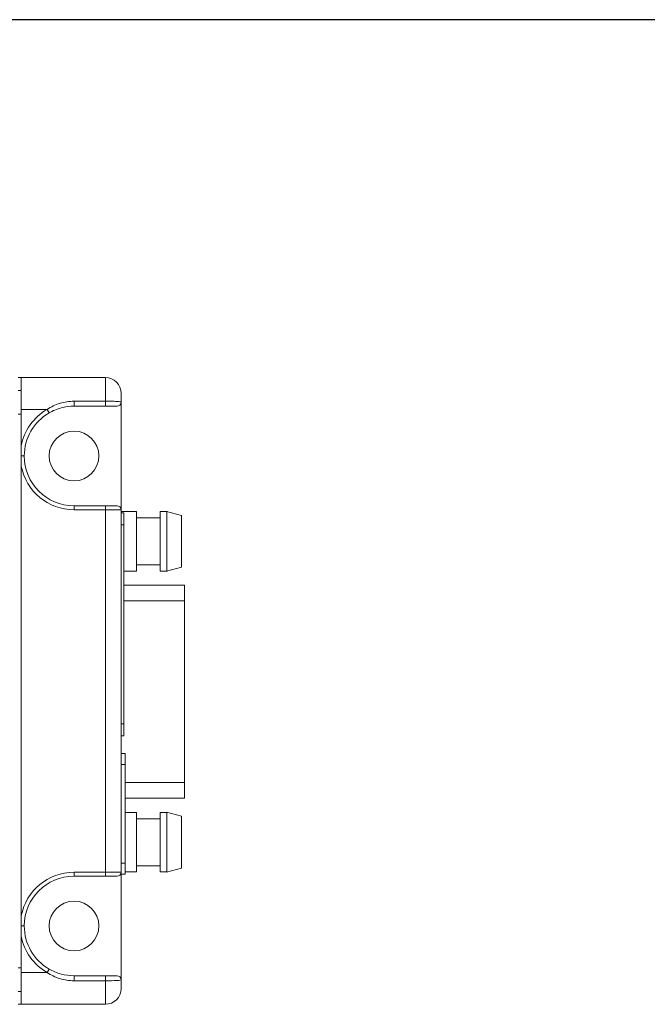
# Paper-space layout 'Sheet1' of a CAD drawing. Header units: millimetres. Extents: x 0 to 4318, y 0 to 2794.
# Tile 69 of 69: x 2765 to 3115, y 2181 to 2730. Entities that reach past the tile are written whole.
import ezdxf

# ---------------------------------------------------------------- set-up
doc = ezdxf.new("R2010")
doc.units = ezdxf.units.MM
doc.header["$LTSCALE"] = 5

psp = doc.layouts.new('Sheet1')

# ---------------------------------------------------------------- linework, layer by layer
at = {"color": 7, "linetype": 'Continuous', "lineweight": 30}
psp.add_line((4191, 2730.5), (127, 2730.5), dxfattribs=at)
at = {"color": 7, "linetype": 'Continuous', "lineweight": 15}
for p, q in [((2766.08, 2530.59), (2764.38, 2530.59)), ((2766.08, 2530.59), (2813.04, 2530.59)), ((2766.08, 2512.81), (2766.08, 2530.59)), ((2813.04, 2517.42), (2813.04, 2530.59)), ((2764.38, 2523.48), (2766.08, 2523.48)), ((2821.79, 2521.84), (2821.79, 2516.85)), ((2795.54, 2517.42), (2813.04, 2517.42)), ((2795.54, 2517.42), (2795.54, 2514.62)), ((2813.04, 2514.62), (2795.54, 2514.62)), ((2813.04, 2517.42), (2813.04, 2514.62)), ((2821.79, 2456.84), (2821.79, 2516.85)), ((2766.08, 2510.15), (2764.38, 2510.15)), ((2780.51, 2512.81), (2766.08, 2512.81)), ((2766.08, 2492.57), (2766.08, 2512.81)), ((2780.51, 2512.81), (2781.62, 2510.89)), ((2766.08, 2486.84), (2767.75, 2486.84)), ((2766.08, 2230.07), (2766.08, 2481.12)), ((2795.54, 2456.84), (2795.54, 2459.06)), ((2795.54, 2459.06), (2813.04, 2459.06)), ((2813.04, 2456.84), (2813.04, 2459.06)), ((2813.04, 2459.06), (2819.56, 2459.06)), ((2813.04, 2456.84), (2795.54, 2456.84)), ((2813.04, 2254.35), (2813.04, 2456.84)), ((2821.79, 2456.84), (2813.04, 2456.84)), ((2821.79, 2456.84), (2821.79, 2254.35)), ((2830.46, 2455.76), (2821.79, 2455.76)), ((2823.34, 2455.03), (2821.79, 2455.03)), ((2823.34, 2455.03), (2823.34, 2448.36)), ((2830.46, 2422.51), (2830.46, 2455.76)), ((2847.47, 2455.76), (2843.59, 2455.76)), ((2843.59, 2422.51), (2843.59, 2455.76)), ((2855.51, 2453.6), (2847.22, 2455.82)), ((2823.34, 2448.36), (2821.79, 2448.36)), ((2823.34, 2448.36), (2823.34, 2337.24)), ((2843.59, 2452.26), (2830.46, 2452.26)), ((2830.46, 2426.01), (2843.59, 2426.01)), ((2823.34, 2422.51), (2830.46, 2422.51)), ((2843.59, 2422.51), (2847.47, 2422.51)), ((2847.22, 2422.46), (2855.51, 2424.68)), ((2857.26, 2414.64), (2823.34, 2414.64)), ((2857.26, 2405.89), (2857.26, 2414.64)), ((2823.34, 2405.89), (2857.26, 2405.89)), ((2857.26, 2304.39), (2857.26, 2405.89)), ((2823.34, 2337.24), (2821.79, 2337.24)), ((2823.34, 2337.24), (2823.34, 2330.57)), ((2823.34, 2330.57), (2821.79, 2330.57)), ((2824.01, 2320.58), (2821.79, 2320.58)), ((2824.01, 2314.45), (2824.01, 2320.58)), ((2824.01, 2314.45), (2821.79, 2314.45)), ((2824.01, 2259.33), (2824.01, 2314.45)), ((2824.01, 2304.39), (2857.26, 2304.39)), ((2857.26, 2295.64), (2857.26, 2304.39)), ((2824.01, 2295.64), (2857.26, 2295.64)), ((2830.46, 2287.76), (2824.01, 2287.76)), ((2830.46, 2254.51), (2830.46, 2287.76)), ((2847.47, 2287.76), (2843.59, 2287.76)), ((2843.59, 2254.51), (2843.59, 2287.76)), ((2855.51, 2285.6), (2847.22, 2287.82)), ((2843.59, 2284.26), (2830.46, 2284.26)), ((2821.79, 2259.33), (2824.01, 2259.33)), ((2824.01, 2253.2), (2824.01, 2259.33)), ((2830.46, 2258.01), (2843.59, 2258.01)), ((2847.22, 2254.46), (2855.51, 2256.68)), ((2795.54, 2254.35), (2795.54, 2252.12)), ((2795.54, 2254.35), (2813.04, 2254.35)), ((2813.04, 2252.12), (2795.54, 2252.12)), ((2813.04, 2254.35), (2821.79, 2254.35)), ((2813.04, 2254.35), (2813.04, 2252.12)), ((2819.56, 2252.12), (2813.04, 2252.12)), ((2821.79, 2194.34), (2821.79, 2254.35)), ((2821.79, 2253.2), (2824.01, 2253.2)), ((2824.01, 2254.51), (2830.46, 2254.51)), ((2843.59, 2254.51), (2847.47, 2254.51)), ((2766.08, 2224.34), (2767.75, 2224.34)), ((2766.08, 2198.37), (2766.08, 2218.62)), ((2764.38, 2201.04), (2766.08, 2201.04)), ((2780.51, 2198.37), (2781.62, 2200.3)), ((2766.08, 2198.37), (2780.51, 2198.37)), ((2766.08, 2180.59), (2766.08, 2198.37)), ((2795.54, 2193.76), (2795.54, 2196.56)), ((2795.54, 2196.56), (2813.04, 2196.56)), ((2813.04, 2193.76), (2813.04, 2196.56)), ((2821.79, 2194.34), (2821.79, 2189.34)), ((2813.04, 2193.76), (2795.54, 2193.76)), ((2813.04, 2180.59), (2813.04, 2193.76)), ((2766.08, 2187.71), (2764.38, 2187.71)), ((2764.38, 2180.59), (2766.08, 2180.59)), ((2813.04, 2180.59), (2766.08, 2180.59))]:
    psp.add_line(p, q, dxfattribs=at)
for centre in [(2795.54, 2486.84), (2795.54, 2224.34)]:
    psp.add_circle(centre, 13.89, dxfattribs=at)
for centre, radius, start, end in [((2813.04, 2521.84), 8.75, 0, 90), ((2819.56, 2516.85), 2.22, 270, 0), ((2795.54, 2486.84), 30, 120.0535, 169), ((2795.54, 2486.84), 27.78, 120.0535, 180), ((2795.54, 2486.84), 27.78, 180, 270), ((2795.54, 2486.84), 30, 191, 270), ((2819.56, 2456.84), 2.22, 0, 90), ((2795.54, 2224.34), 30, 90, 169), ((2795.54, 2224.34), 27.78, 90, 180), ((2819.56, 2254.35), 2.22, 270, 0), ((2795.54, 2224.34), 27.78, 180, 239.9465), ((2795.54, 2224.34), 30, 191, 239.9465), ((2819.56, 2194.34), 2.22, 0, 90), ((2813.04, 2189.34), 8.75, 270, 0)]:
    psp.add_arc(centre, radius, start, end, dxfattribs=at)
for points, knots in [([(2780.51, 2512.81), (2781.63, 2513.55), (2782.79, 2514.21), (2785.2, 2515.36), (2786.45, 2515.85), (2790.25, 2517.02), (2792.85, 2517.42), (2795.54, 2517.42)], [0, 0, 0, 0, 0.25, 0.25, 0.5, 0.5, 1, 1, 1, 1]), ([(2795.54, 2514.62), (2793.09, 2514.62), (2790.69, 2514.31), (2786.02, 2513.05), (2783.74, 2512.12), (2781.62, 2510.89)], [0, 0, 0, 0, 0.5, 0.5, 1, 1, 1, 1]), ([(2813.04, 2517.42), (2814.22, 2517.42), (2815.38, 2517.41), (2817.52, 2517.38), (2818.5, 2517.35), (2820.1, 2517.27), (2820.73, 2517.21), (2821.57, 2517.07), (2821.79, 2516.97), (2821.79, 2516.85)], [0, 0, 0, 0, 0.25, 0.25, 0.5, 0.5, 0.75, 0.75, 1, 1, 1, 1]), ([(2819.56, 2514.62), (2819.56, 2514.62), (2819.41, 2514.62), (2818.81, 2514.62), (2818.34, 2514.62), (2817.15, 2514.62), (2816.42, 2514.62), (2814.8, 2514.62), (2813.93, 2514.62), (2813.04, 2514.62)], [0, 0, 0, 0, 0.25, 0.25, 0.5, 0.5, 0.75, 0.75, 1, 1, 1, 1]), ([(2847.34, 2439.14), (2847.34, 2441.31), (2847.34, 2443.49), (2847.34, 2447.51), (2847.34, 2449.36), (2847.34, 2452.43), (2847.34, 2453.66), (2847.34, 2455.33), (2847.34, 2455.76), (2847.34, 2455.76)], [0, 0, 0, 0, 0.25, 0.25, 0.5, 0.5, 0.75, 0.75, 1, 1, 1, 1]), ([(2855.51, 2439.14), (2855.51, 2441.03), (2855.51, 2442.92), (2855.51, 2446.42), (2855.51, 2448.02), (2855.51, 2450.7), (2855.51, 2451.77), (2855.51, 2453.22), (2855.51, 2453.6), (2855.51, 2453.6)], [0, 0, 0, 0, 0.25, 0.25, 0.5, 0.5, 0.75, 0.75, 1, 1, 1, 1]), ([(2847.34, 2422.51), (2847.34, 2422.51), (2847.34, 2422.95), (2847.34, 2424.61), (2847.34, 2425.84), (2847.34, 2428.92), (2847.34, 2430.77), (2847.34, 2434.79), (2847.34, 2436.96), (2847.34, 2439.14)], [0, 0, 0, 0, 0.25, 0.25, 0.5, 0.5, 0.75, 0.75, 1, 1, 1, 1]), ([(2855.51, 2424.68), (2855.51, 2424.68), (2855.51, 2425.06), (2855.51, 2426.5), (2855.51, 2427.58), (2855.51, 2430.25), (2855.51, 2431.86), (2855.51, 2435.35), (2855.51, 2437.25), (2855.51, 2439.14)], [0, 0, 0, 0, 0.25, 0.25, 0.5, 0.5, 0.75, 0.75, 1, 1, 1, 1]), ([(2847.34, 2271.14), (2847.34, 2273.31), (2847.34, 2275.49), (2847.34, 2279.51), (2847.34, 2281.36), (2847.34, 2284.43), (2847.34, 2285.66), (2847.34, 2287.33), (2847.34, 2287.76), (2847.34, 2287.76)], [0, 0, 0, 0, 0.25, 0.25, 0.5, 0.5, 0.75, 0.75, 1, 1, 1, 1]), ([(2855.51, 2271.14), (2855.51, 2273.03), (2855.51, 2274.92), (2855.51, 2278.42), (2855.51, 2280.02), (2855.51, 2282.7), (2855.51, 2283.77), (2855.51, 2285.22), (2855.51, 2285.6), (2855.51, 2285.6)], [0, 0, 0, 0, 0.25, 0.25, 0.5, 0.5, 0.75, 0.75, 1, 1, 1, 1]), ([(2847.34, 2254.51), (2847.34, 2254.51), (2847.34, 2254.95), (2847.34, 2256.61), (2847.34, 2257.84), (2847.34, 2260.92), (2847.34, 2262.77), (2847.34, 2266.79), (2847.34, 2268.96), (2847.34, 2271.14)], [0, 0, 0, 0, 0.25, 0.25, 0.5, 0.5, 0.75, 0.75, 1, 1, 1, 1]), ([(2855.51, 2256.68), (2855.51, 2256.68), (2855.51, 2257.06), (2855.51, 2258.5), (2855.51, 2259.58), (2855.51, 2262.25), (2855.51, 2263.86), (2855.51, 2267.35), (2855.51, 2269.25), (2855.51, 2271.14)], [0, 0, 0, 0, 0.25, 0.25, 0.5, 0.5, 0.75, 0.75, 1, 1, 1, 1]), ([(2781.62, 2200.3), (2783.74, 2199.07), (2785.97, 2198.15), (2790.65, 2196.89), (2793.09, 2196.56), (2795.54, 2196.56)], [0, 0, 0, 0, 0.5, 0.5, 1, 1, 1, 1]), ([(2795.54, 2193.76), (2794.19, 2193.76), (2792.86, 2193.87), (2790.23, 2194.27), (2788.92, 2194.57), (2785.12, 2195.75), (2782.75, 2196.89), (2780.51, 2198.37)], [0, 0, 0, 0, 0.25, 0.25, 0.5, 0.5, 1, 1, 1, 1]), ([(2813.04, 2196.56), (2814.82, 2196.56), (2816.56, 2196.56), (2818.35, 2196.56), (2818.81, 2196.56), (2819.42, 2196.56), (2819.56, 2196.56), (2819.56, 2196.56)], [0, 0, 0, 0, 0.5, 0.5, 0.75, 0.75, 1, 1, 1, 1]), ([(2821.79, 2194.34), (2821.79, 2194.21), (2821.58, 2194.12), (2820.73, 2193.97), (2820.11, 2193.92), (2817.7, 2193.8), (2815.4, 2193.76), (2813.04, 2193.76)], [0, 0, 0, 0, 0.25, 0.25, 0.5, 0.5, 1, 1, 1, 1])]:
    psp.add_open_spline(points, degree=3, knots=knots, dxfattribs=at)
for points in [[(2766.08, 2486.84), (2766.08, 2488.75), (2766.08, 2490.66), (2766.08, 2492.57)], [(2766.08, 2481.12), (2766.08, 2483.03), (2766.08, 2484.93), (2766.08, 2486.84)], [(2766.08, 2224.34), (2766.08, 2226.25), (2766.08, 2228.16), (2766.08, 2230.07)], [(2766.08, 2218.62), (2766.08, 2220.53), (2766.08, 2222.43), (2766.08, 2224.34)]]:
    psp.add_open_spline(points, degree=3, dxfattribs=at)

doc.saveas('drawing.dxf')
